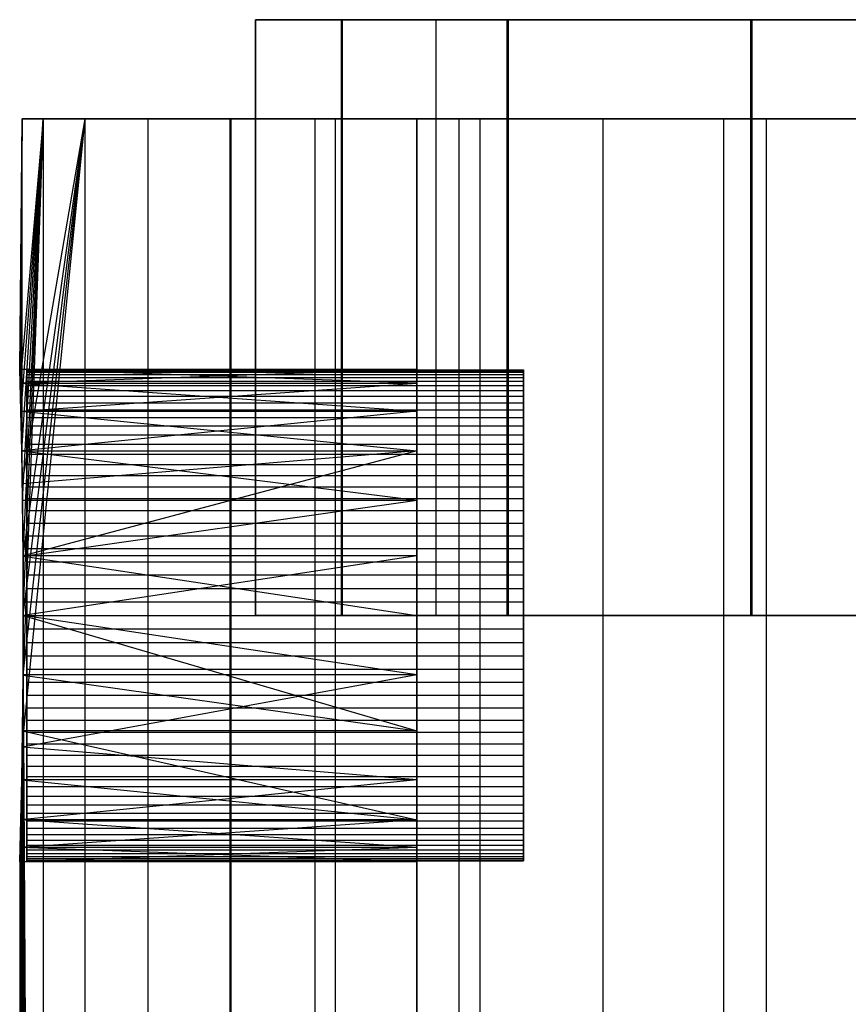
# Model space of a CAD drawing. Extents: x 0.05 to 9.49, y 0.03 to 2.7.
# Tile 7 of 26: x 1.43 to 1.75, y 2.31 to 2.7. Entities that reach past the tile are written whole.
import ezdxf

# ---------------------------------------------------------------- set-up
doc = ezdxf.new("R2010")
doc.units = 0
doc.header["$MEASUREMENT"] = 0
doc.layers.get('0').update_dxf_attribs({"color": 13, "linetype": 'CONTINUOUS'})

# ---------------------------------------------------------------- blocks, each defined once
blk = doc.blocks.new('LAMPA_KINKIET_CHINSKI_STL')
at = {"color": 0}
for p, q in [((1.51879, 2.46772, 4.58813), (1.51879, 2.70394, 4.58813)), ((1.51879, 2.70394, 4.58813), (1.55289, 2.70394, 4.26735)), ((1.59037, 2.70394, 4.58813), (1.51879, 2.70394, 4.58813)), ((1.51879, 2.46772, 4.58813), (1.51879, 2.70394, 4.58813)), ((1.51879, 2.70394, 4.58813), (1.55289, 2.70394, 4.26735)), ((1.59037, 2.70394, 4.58813), (1.51879, 2.70394, 4.58813)), ((1.5189, 2.70394, 4.95701), (1.59037, 2.70394, 4.95701)), ((1.5189, 2.46772, 4.95701), (1.5189, 2.70394, 4.95701)), ((1.55317, 2.70394, 5.27778), (1.5189, 2.70394, 4.95701)), ((1.5189, 2.46772, 4.95701), (1.5189, 2.70394, 4.95701)), ((1.5189, 2.70394, 4.95701), (1.59037, 2.70394, 4.95701)), ((1.55317, 2.70394, 5.27778), (1.5189, 2.70394, 4.95701)), ((1.55289, 2.46772, 4.26735), (1.55289, 2.70394, 4.26735)), ((1.55289, 2.70394, 4.26735), (1.61854, 2.70394, 3.9515)), ((1.55289, 2.46772, 4.26735), (1.55289, 2.70394, 4.26735)), ((1.55289, 2.70394, 4.26735), (1.61854, 2.70394, 3.9515)), ((1.55317, 2.46772, 5.27778), (1.55317, 2.70394, 5.27778)), ((1.619, 2.70394, 5.59359), (1.55317, 2.70394, 5.27778)), ((1.55317, 2.46772, 5.27778), (1.55317, 2.70394, 5.27778)), ((1.619, 2.70394, 5.59359), (1.55317, 2.70394, 5.27778)), ((1.59037, 2.46772, 4.58813), (1.59037, 2.70394, 4.58813)), ((1.59037, 2.70394, 4.95701), (1.59037, 2.70394, 4.58813)), ((1.59037, 2.46772, 4.58813), (1.59037, 2.70394, 4.58813)), ((1.59037, 2.46772, 4.95701), (1.59037, 2.70394, 4.95701)), ((1.59037, 2.46772, 4.95701), (1.59037, 2.70394, 4.95701)), ((1.59037, 2.70394, 4.95701), (1.59037, 2.70394, 4.58813)), ((1.61854, 2.46772, 3.9515), (1.61854, 2.70394, 3.9515)), ((1.61854, 2.70394, 3.9515), (1.7151, 2.70394, 3.6437)), ((1.61854, 2.46772, 3.9515), (1.61854, 2.70394, 3.9515)), ((1.61854, 2.70394, 3.9515), (1.7151, 2.70394, 3.6437)), ((1.619, 2.46772, 5.59359), (1.619, 2.70394, 5.59359)), ((1.71574, 2.70394, 5.90133), (1.619, 2.70394, 5.59359)), ((1.619, 2.46772, 5.59359), (1.619, 2.70394, 5.59359)), ((1.71574, 2.70394, 5.90133), (1.619, 2.70394, 5.59359)), ((1.7151, 2.46772, 3.6437), (1.7151, 2.70394, 3.6437)), ((1.7151, 2.70394, 3.6437), (1.84163, 2.70394, 3.34695)), ((1.7151, 2.46772, 3.6437), (1.7151, 2.70394, 3.6437)), ((1.7151, 2.70394, 3.6437), (1.84163, 2.70394, 3.34695)), ((1.71574, 2.46772, 5.90133), (1.71574, 2.70394, 5.90133)), ((1.84244, 2.70394, 6.19801), (1.71574, 2.70394, 5.90133)), ((1.71574, 2.46772, 5.90133), (1.71574, 2.70394, 5.90133)), ((1.84244, 2.70394, 6.19801), (1.71574, 2.70394, 5.90133)), ((1.42522, 2.56542, 4.75979), (1.42624, 2.66457, 4.85508)), ((1.42522, 2.56542, 4.78352), (1.42624, 2.66457, 4.85508)), ((1.42522, 2.56542, 4.75979), (1.42624, 2.66457, 4.85508)), ((1.42522, 2.56542, 4.78352), (1.42624, 2.66457, 4.85508)), ((1.42624, 2.66457, 4.85508), (1.42538, 2.55974, 4.73674)), ((1.42624, 2.66457, 4.85508), (1.42538, 2.55974, 4.73674)), ((1.43455, 2.66457, 4.52157), (1.42538, 2.55974, 4.73674)), ((1.43455, 2.66457, 4.52157), (1.42538, 2.55974, 4.73674)), ((1.42538, 2.55975, 4.80656), (1.42624, 2.66457, 4.85508)), ((1.42538, 2.55975, 4.80656), (1.42624, 2.66457, 4.85508)), ((1.43455, 2.66457, 4.52157), (1.42566, 2.54872, 4.71574)), ((1.43455, 2.66457, 4.52157), (1.42566, 2.54872, 4.71574)), ((1.42566, 2.54871, 4.82757), (1.42624, 2.66457, 4.85508)), ((1.42566, 2.54871, 4.82757), (1.42624, 2.66457, 4.85508)), ((1.42601, 2.53301, 4.69801), (1.43455, 2.66457, 4.52157)), ((1.42601, 2.53301, 4.69801), (1.43455, 2.66457, 4.52157)), ((1.42601, 2.53298, 4.84533), (1.42624, 2.66457, 4.85508)), ((1.42601, 2.53298, 4.84533), (1.42624, 2.66457, 4.85508)), ((1.42624, 2.66457, 4.85508), (1.43455, 2.66457, 4.52157)), ((1.42624, 2.51994, 4.85508), (1.42624, 2.66457, 4.85508)), ((1.42624, 2.51994, 4.85508), (1.42624, 2.66457, 4.85508)), ((1.42624, 2.51994, 4.85508), (1.45117, 2.66457, 5.18776)), ((1.45117, 2.66457, 5.18776), (1.42624, 2.66457, 4.85508)), ((1.42624, 2.51994, 4.85508), (1.45117, 2.66457, 5.18776)), ((1.42624, 2.4155, 4.85508), (1.45117, 2.66457, 5.18776)), ((1.42624, 2.4155, 4.85508), (1.45117, 2.66457, 5.18776)), ((1.42624, 2.66457, 4.85508), (1.43455, 2.66457, 4.52157)), ((1.45117, 2.66457, 5.18776), (1.42624, 2.66457, 4.85508)), ((1.42633, 2.51346, 4.6845), (1.43455, 2.66457, 4.52157)), ((1.42633, 2.51346, 4.6845), (1.43455, 2.66457, 4.52157)), ((1.43455, 2.66457, 4.52157), (1.42656, 2.44407, 4.67611)), ((1.42656, 2.49124, 4.67608), (1.43455, 2.66457, 4.52157)), ((1.42656, 2.49124, 4.67608), (1.43455, 2.66457, 4.52157)), ((1.42656, 2.49127, 4.86722), (1.45117, 2.66457, 5.18776)), ((1.42656, 2.49127, 4.86722), (1.45117, 2.66457, 5.18776)), ((1.42656, 2.44416, 4.86722), (1.45117, 2.66457, 5.18776)), ((1.42656, 2.44416, 4.86722), (1.45117, 2.66457, 5.18776)), ((1.43455, 2.66457, 4.52157), (1.42656, 2.44407, 4.67611)), ((1.42664, 2.46772, 4.67323), (1.43455, 2.66457, 4.52157)), ((1.42664, 2.46772, 4.67323), (1.43455, 2.66457, 4.52157)), ((1.42664, 2.46769, 4.87008), (1.45117, 2.66457, 5.18776)), ((1.42664, 2.46769, 4.87008), (1.45117, 2.66457, 5.18776)), ((1.43455, 2.66457, 4.52157), (1.43455, 1.08976, 4.52157)), ((1.43455, 2.66457, 4.52157), (1.47604, 2.66457, 4.19055)), ((1.43455, 2.66457, 4.52157), (1.43455, 1.08976, 4.52157)), ((1.43455, 2.66457, 4.52157), (1.47604, 2.66457, 4.19055)), ((1.45117, 1.08976, 5.18776), (1.45117, 2.66457, 5.18776)), ((1.5091, 2.66457, 5.51631), (1.45117, 2.66457, 5.18776)), ((1.45117, 1.08976, 5.18776), (1.45117, 2.66457, 5.18776)), ((1.5091, 2.66457, 5.51631), (1.45117, 2.66457, 5.18776)), ((1.47604, 2.66457, 4.19055), (1.47604, 1.08976, 4.19055)), ((1.47604, 2.66457, 4.19055), (1.55027, 2.66457, 3.8653)), ((1.47604, 2.66457, 4.19055), (1.47604, 1.08976, 4.19055)), ((1.47604, 2.66457, 4.19055), (1.55027, 2.66457, 3.8653)), ((1.50874, 2.66457, 4.59449), (1.50874, 1.1685, 4.59449)), ((1.54238, 2.66457, 4.2719), (1.50874, 2.66457, 4.59449)), ((1.54238, 2.66457, 5.27141), (1.50874, 2.66457, 4.94882)), ((1.50874, 2.66457, 4.94882), (1.58268, 2.66457, 4.94882)), ((1.58268, 2.66457, 4.59449), (1.50874, 2.66457, 4.59449)), ((1.54238, 2.66457, 4.2719), (1.50874, 2.66457, 4.59449)), ((1.50874, 1.1685, 4.94882), (1.50874, 2.66457, 4.94882)), ((1.54238, 2.66457, 5.27141), (1.50874, 2.66457, 4.94882)), ((1.50874, 2.66457, 4.94882), (1.58268, 2.66457, 4.94882)), ((1.50874, 1.1685, 4.94882), (1.50874, 2.66457, 4.94882)), ((1.50874, 2.66457, 4.59449), (1.50874, 1.1685, 4.59449)), ((1.58268, 2.66457, 4.59449), (1.50874, 2.66457, 4.59449)), ((1.5091, 1.08976, 5.51631), (1.5091, 2.66457, 5.51631)), ((1.59946, 2.66457, 5.83746), (1.5091, 2.66457, 5.51631)), ((1.5091, 1.08976, 5.51631), (1.5091, 2.66457, 5.51631)), ((1.59946, 2.66457, 5.83746), (1.5091, 2.66457, 5.51631)), ((1.54238, 1.1685, 4.2719), (1.54238, 2.66457, 4.2719)), ((1.54238, 1.1685, 4.2719), (1.54238, 2.66457, 4.2719)), ((1.60783, 2.66457, 3.95424), (1.54238, 2.66457, 4.2719)), ((1.60783, 2.66457, 5.58907), (1.54238, 2.66457, 5.27141)), ((1.60783, 2.66457, 3.95424), (1.54238, 2.66457, 4.2719)), ((1.54238, 1.1685, 5.27141), (1.54238, 2.66457, 5.27141)), ((1.60783, 2.66457, 5.58907), (1.54238, 2.66457, 5.27141)), ((1.54238, 1.1685, 5.27141), (1.54238, 2.66457, 5.27141)), ((1.55027, 2.66457, 3.8653), (1.55027, 1.08976, 3.8653)), ((1.55027, 2.66457, 3.8653), (1.65652, 2.66457, 3.54906)), ((1.55027, 2.66457, 3.8653), (1.55027, 1.08976, 3.8653)), ((1.55027, 2.66457, 3.8653), (1.65652, 2.66457, 3.54906)), ((1.58268, 2.66457, 4.94882), (1.58268, 2.66457, 4.59449)), ((1.58268, 1.1685, 4.59449), (1.58268, 2.66457, 4.59449)), ((1.58268, 2.66457, 4.94882), (1.58268, 2.66457, 4.59449)), ((1.58268, 2.66457, 4.94882), (1.58268, 1.1685, 4.94882)), ((1.58268, 2.66457, 4.94882), (1.58268, 1.1685, 4.94882)), ((1.58268, 1.1685, 4.59449), (1.58268, 2.66457, 4.59449)), ((1.59946, 1.08976, 5.83746), (1.59946, 2.66457, 5.83746)), ((1.72134, 2.66457, 6.14801), (1.59946, 2.66457, 5.83746)), ((1.59946, 1.08976, 5.83746), (1.59946, 2.66457, 5.83746)), ((1.72134, 2.66457, 6.14801), (1.59946, 2.66457, 5.83746)), ((1.60783, 1.1685, 3.95424), (1.60783, 2.66457, 3.95424)), ((1.60783, 1.1685, 3.95424), (1.60783, 2.66457, 3.95424)), ((1.70444, 2.66457, 3.64463), (1.60783, 2.66457, 3.95424)), ((1.70444, 2.66457, 5.89868), (1.60783, 2.66457, 5.58907)), ((1.70444, 2.66457, 3.64463), (1.60783, 2.66457, 3.95424)), ((1.60783, 1.1685, 5.58907), (1.60783, 2.66457, 5.58907)), ((1.70444, 2.66457, 5.89868), (1.60783, 2.66457, 5.58907)), ((1.60783, 1.1685, 5.58907), (1.60783, 2.66457, 5.58907)), ((1.65652, 2.66457, 3.54906), (1.65652, 1.08976, 3.54906)), ((1.65652, 2.66457, 3.54906), (1.79374, 2.66457, 3.24496)), ((1.65652, 2.66457, 3.54906), (1.65652, 1.08976, 3.54906)), ((1.65652, 2.66457, 3.54906), (1.79374, 2.66457, 3.24496)), ((1.70444, 1.1685, 3.64463), (1.70444, 2.66457, 3.64463)), ((1.70444, 1.1685, 3.64463), (1.70444, 2.66457, 3.64463)), ((1.83128, 2.66457, 3.34612), (1.70444, 2.66457, 3.64463)), ((1.83128, 2.66457, 6.19719), (1.70444, 2.66457, 5.89868)), ((1.83128, 2.66457, 3.34612), (1.70444, 2.66457, 3.64463)), ((1.70444, 1.1685, 5.89868), (1.70444, 2.66457, 5.89868)), ((1.83128, 2.66457, 6.19719), (1.70444, 2.66457, 5.89868)), ((1.70444, 1.1685, 5.89868), (1.70444, 2.66457, 5.89868)), ((1.72134, 1.08976, 6.14801), (1.72134, 2.66457, 6.14801)), ((1.87354, 2.66457, 6.44488), (1.72134, 2.66457, 6.14801)), ((1.72134, 1.08976, 6.14801), (1.72134, 2.66457, 6.14801)), ((1.87354, 2.66457, 6.44488), (1.72134, 2.66457, 6.14801)), ((1.42538, 2.55974, 4.73674), (1.42522, 2.56542, 4.75979)), ((1.42522, 2.56542, 4.75979), (1.42522, 2.56542, 4.78352)), ((1.42522, 2.56542, 4.78352), (1.42538, 2.55975, 4.80656)), ((1.58268, 2.55975, 4.80656), (1.42522, 2.56542, 4.78352)), ((1.42522, 2.56542, 4.78352), (1.58268, 2.56542, 4.75979)), ((1.42522, 2.56542, 4.78352), (1.58268, 2.56542, 4.75979)), ((1.42522, 2.56542, 4.75979), (1.42522, 2.56542, 4.78352)), ((1.42522, 2.56542, 4.75979), (1.58268, 2.56542, 4.75979)), ((1.42522, 2.56542, 4.75979), (1.58268, 2.56542, 4.75979)), ((1.42538, 2.55974, 4.73674), (1.42522, 2.56542, 4.75979)), ((1.42522, 2.56542, 4.78352), (1.42538, 2.55975, 4.80656)), ((1.58268, 2.55975, 4.80656), (1.42522, 2.56542, 4.78352)), ((1.58268, 2.56542, 4.75979), (1.42538, 2.55974, 4.73674)), ((1.58268, 2.56542, 4.75979), (1.42538, 2.55974, 4.73674)), ((1.58268, 2.55975, 4.80656), (1.58268, 2.56542, 4.75979)), ((1.58268, 2.56542, 4.75979), (1.58268, 2.54872, 4.71574)), ((1.58268, 2.56542, 4.75979), (1.58268, 2.54872, 4.71574)), ((1.58268, 2.55975, 4.80656), (1.58268, 2.56542, 4.75979)), ((1.4281, 2.56416, 4.75828), (1.4281, 2.56504, 4.76897)), ((1.4281, 2.56504, 4.76897), (1.62495, 2.56504, 4.76897)), ((1.4281, 2.56504, 4.76897), (1.4281, 2.56475, 4.77969)), ((1.4281, 2.56504, 4.76897), (1.62495, 2.56504, 4.76897)), ((1.4281, 2.56504, 4.76897), (1.4281, 2.56475, 4.77969)), ((1.4281, 2.56416, 4.75828), (1.4281, 2.56504, 4.76897)), ((1.4281, 2.56475, 4.77969), (1.62495, 2.56475, 4.77969)), ((1.4281, 2.56475, 4.77969), (1.4281, 2.56327, 4.79032)), ((1.4281, 2.56475, 4.77969), (1.62495, 2.56475, 4.77969)), ((1.4281, 2.56475, 4.77969), (1.4281, 2.56327, 4.79032)), ((1.4281, 2.5621, 4.74775), (1.4281, 2.56416, 4.75828)), ((1.4281, 2.56416, 4.75828), (1.62495, 2.56416, 4.75828)), ((1.4281, 2.56416, 4.75828), (1.62495, 2.56416, 4.75828)), ((1.4281, 2.5621, 4.74775), (1.4281, 2.56416, 4.75828)), ((1.4281, 2.56327, 4.79032), (1.62495, 2.56327, 4.79032)), ((1.4281, 2.56327, 4.79032), (1.4281, 2.56064, 4.80072)), ((1.4281, 2.56327, 4.79032), (1.62495, 2.56327, 4.79032)), ((1.4281, 2.56327, 4.79032), (1.4281, 2.56064, 4.80072)), ((1.4281, 2.5589, 4.73751), (1.4281, 2.5621, 4.74775)), ((1.4281, 2.5621, 4.74775), (1.62495, 2.5621, 4.74775)), ((1.4281, 2.5621, 4.74775), (1.62495, 2.5621, 4.74775)), ((1.4281, 2.5589, 4.73751), (1.4281, 2.5621, 4.74775)), ((1.62495, 2.56504, 4.76897), (1.62495, 2.56416, 4.75828)), ((1.62495, 2.56475, 4.77969), (1.62495, 2.56504, 4.76897)), ((1.62495, 2.56504, 4.76897), (1.62495, 2.56416, 4.75828)), ((1.62495, 2.56475, 4.77969), (1.62495, 2.56504, 4.76897)), ((1.62495, 2.56327, 4.79032), (1.62495, 2.56475, 4.77969)), ((1.62495, 2.56327, 4.79032), (1.62495, 2.56475, 4.77969)), ((1.62495, 2.56416, 4.75828), (1.62495, 2.5621, 4.74775)), ((1.62495, 2.56416, 4.75828), (1.62495, 2.5621, 4.74775)), ((1.62495, 2.56064, 4.80072), (1.62495, 2.56327, 4.79032)), ((1.62495, 2.56064, 4.80072), (1.62495, 2.56327, 4.79032)), ((1.62495, 2.5621, 4.74775), (1.62495, 2.5589, 4.73751)), ((1.62495, 2.5621, 4.74775), (1.62495, 2.5589, 4.73751)), ((1.42538, 2.55975, 4.80656), (1.42566, 2.54871, 4.82757)), ((1.42538, 2.55975, 4.80656), (1.42566, 2.54871, 4.82757)), ((1.42538, 2.55975, 4.80656), (1.58268, 2.55975, 4.80656)), ((1.42538, 2.55975, 4.80656), (1.58268, 2.55975, 4.80656)), ((1.42566, 2.54872, 4.71574), (1.42538, 2.55974, 4.73674)), ((1.42538, 2.55974, 4.73674), (1.58268, 2.54872, 4.71574)), ((1.42538, 2.55974, 4.73674), (1.58268, 2.54872, 4.71574)), ((1.42566, 2.54872, 4.71574), (1.42538, 2.55974, 4.73674)), ((1.42566, 2.54871, 4.82757), (1.58268, 2.55975, 4.80656)), ((1.42566, 2.54871, 4.82757), (1.58268, 2.55975, 4.80656)), ((1.4281, 2.56064, 4.80072), (1.62495, 2.56064, 4.80072)), ((1.4281, 2.56064, 4.80072), (1.4281, 2.55688, 4.81076)), ((1.4281, 2.56064, 4.80072), (1.62495, 2.56064, 4.80072)), ((1.4281, 2.56064, 4.80072), (1.4281, 2.55688, 4.81076)), ((1.4281, 2.55459, 4.72769), (1.4281, 2.5589, 4.73751)), ((1.4281, 2.5589, 4.73751), (1.62495, 2.5589, 4.73751)), ((1.4281, 2.5589, 4.73751), (1.62495, 2.5589, 4.73751)), ((1.4281, 2.55459, 4.72769), (1.4281, 2.5589, 4.73751)), ((1.58268, 2.53298, 4.84533), (1.58268, 2.55975, 4.80656)), ((1.58268, 2.53298, 4.84533), (1.58268, 2.55975, 4.80656)), ((1.62495, 2.55688, 4.81076), (1.62495, 2.56064, 4.80072)), ((1.62495, 2.55688, 4.81076), (1.62495, 2.56064, 4.80072)), ((1.62495, 2.5589, 4.73751), (1.62495, 2.55459, 4.72769)), ((1.62495, 2.5589, 4.73751), (1.62495, 2.55459, 4.72769)), ((1.4281, 2.55688, 4.81076), (1.62495, 2.55688, 4.81076)), ((1.4281, 2.55688, 4.81076), (1.4281, 2.55203, 4.82033)), ((1.4281, 2.55688, 4.81076), (1.62495, 2.55688, 4.81076)), ((1.4281, 2.55688, 4.81076), (1.4281, 2.55203, 4.82033)), ((1.4281, 2.54923, 4.7184), (1.4281, 2.55459, 4.72769)), ((1.4281, 2.55459, 4.72769), (1.62495, 2.55459, 4.72769)), ((1.4281, 2.55459, 4.72769), (1.62495, 2.55459, 4.72769)), ((1.4281, 2.54923, 4.7184), (1.4281, 2.55459, 4.72769)), ((1.62495, 2.55203, 4.82033), (1.62495, 2.55688, 4.81076)), ((1.62495, 2.55203, 4.82033), (1.62495, 2.55688, 4.81076)), ((1.62495, 2.55459, 4.72769), (1.62495, 2.54923, 4.7184)), ((1.62495, 2.55459, 4.72769), (1.62495, 2.54923, 4.7184)), ((1.4281, 2.55203, 4.82033), (1.62495, 2.55203, 4.82033)), ((1.4281, 2.55203, 4.82033), (1.4281, 2.54617, 4.82931)), ((1.4281, 2.55203, 4.82033), (1.62495, 2.55203, 4.82033)), ((1.4281, 2.55203, 4.82033), (1.4281, 2.54617, 4.82931)), ((1.62495, 2.54617, 4.82931), (1.62495, 2.55203, 4.82033)), ((1.62495, 2.54617, 4.82931), (1.62495, 2.55203, 4.82033)), ((1.42601, 2.53301, 4.69801), (1.42566, 2.54872, 4.71574)), ((1.42566, 2.54872, 4.71574), (1.58268, 2.54872, 4.71574)), ((1.42566, 2.54872, 4.71574), (1.58268, 2.54872, 4.71574)), ((1.42601, 2.53301, 4.69801), (1.42566, 2.54872, 4.71574)), ((1.42566, 2.54871, 4.82757), (1.42601, 2.53298, 4.84533)), ((1.42566, 2.54871, 4.82757), (1.42601, 2.53298, 4.84533)), ((1.42566, 2.54871, 4.82757), (1.58268, 2.53298, 4.84533)), ((1.42566, 2.54871, 4.82757), (1.58268, 2.53298, 4.84533)), ((1.58268, 2.54872, 4.71574), (1.42601, 2.53301, 4.69801)), ((1.58268, 2.54872, 4.71574), (1.42601, 2.53301, 4.69801)), ((1.4281, 2.54287, 4.70976), (1.4281, 2.54923, 4.7184)), ((1.4281, 2.54923, 4.7184), (1.62495, 2.54923, 4.7184)), ((1.4281, 2.54923, 4.7184), (1.62495, 2.54923, 4.7184)), ((1.4281, 2.54287, 4.70976), (1.4281, 2.54923, 4.7184)), ((1.4281, 2.54617, 4.82931), (1.62495, 2.54617, 4.82931)), ((1.4281, 2.54617, 4.82931), (1.4281, 2.53935, 4.8376)), ((1.4281, 2.54617, 4.82931), (1.62495, 2.54617, 4.82931)), ((1.4281, 2.54617, 4.82931), (1.4281, 2.53935, 4.8376)), ((1.58268, 2.54872, 4.71574), (1.58268, 2.51346, 4.6845)), ((1.58268, 2.54872, 4.71574), (1.58268, 2.51346, 4.6845)), ((1.62495, 2.54923, 4.7184), (1.62495, 2.54287, 4.70976)), ((1.62495, 2.54923, 4.7184), (1.62495, 2.54287, 4.70976)), ((1.62495, 2.53935, 4.8376), (1.62495, 2.54617, 4.82931)), ((1.62495, 2.53935, 4.8376), (1.62495, 2.54617, 4.82931)), ((1.4281, 2.53561, 4.70187), (1.4281, 2.54287, 4.70976)), ((1.4281, 2.54287, 4.70976), (1.62495, 2.54287, 4.70976)), ((1.4281, 2.54287, 4.70976), (1.62495, 2.54287, 4.70976)), ((1.4281, 2.53561, 4.70187), (1.4281, 2.54287, 4.70976)), ((1.62495, 2.54287, 4.70976), (1.62495, 2.53561, 4.70187)), ((1.62495, 2.54287, 4.70976), (1.62495, 2.53561, 4.70187)), ((1.4281, 2.53935, 4.8376), (1.62495, 2.53935, 4.8376)), ((1.4281, 2.53935, 4.8376), (1.4281, 2.53166, 4.84508)), ((1.4281, 2.53935, 4.8376), (1.62495, 2.53935, 4.8376)), ((1.4281, 2.53935, 4.8376), (1.4281, 2.53166, 4.84508)), ((1.62495, 2.53166, 4.84508), (1.62495, 2.53935, 4.8376)), ((1.62495, 2.53166, 4.84508), (1.62495, 2.53935, 4.8376)), ((1.4281, 2.52752, 4.69482), (1.4281, 2.53561, 4.70187)), ((1.4281, 2.53561, 4.70187), (1.62495, 2.53561, 4.70187)), ((1.4281, 2.53561, 4.70187), (1.62495, 2.53561, 4.70187)), ((1.4281, 2.52752, 4.69482), (1.4281, 2.53561, 4.70187)), ((1.62495, 2.53561, 4.70187), (1.62495, 2.52752, 4.69482)), ((1.62495, 2.53561, 4.70187), (1.62495, 2.52752, 4.69482)), ((1.42633, 2.51346, 4.6845), (1.42601, 2.53301, 4.69801)), ((1.42601, 2.53301, 4.69801), (1.58268, 2.51346, 4.6845)), ((1.42633, 2.51346, 4.6845), (1.42601, 2.53301, 4.69801)), ((1.42601, 2.53301, 4.69801), (1.58268, 2.51346, 4.6845)), ((1.42601, 2.53298, 4.84533), (1.42624, 2.51994, 4.85508)), ((1.42601, 2.53298, 4.84533), (1.42624, 2.51994, 4.85508)), ((1.42601, 2.53298, 4.84533), (1.58268, 2.53298, 4.84533)), ((1.42601, 2.53298, 4.84533), (1.58268, 2.53298, 4.84533)), ((1.58268, 2.53298, 4.84533), (1.42624, 2.51994, 4.85508)), ((1.58268, 2.53298, 4.84533), (1.42624, 2.51994, 4.85508)), ((1.58268, 2.53298, 4.84533), (1.42656, 2.49127, 4.86722)), ((1.58268, 2.53298, 4.84533), (1.42656, 2.49127, 4.86722)), ((1.4281, 2.53166, 4.84508), (1.62495, 2.53166, 4.84508)), ((1.4281, 2.53166, 4.84508), (1.4281, 2.52319, 4.85166)), ((1.4281, 2.53166, 4.84508), (1.62495, 2.53166, 4.84508)), ((1.4281, 2.53166, 4.84508), (1.4281, 2.52319, 4.85166)), ((1.58268, 2.49127, 4.86722), (1.58268, 2.53298, 4.84533)), ((1.58268, 2.49127, 4.86722), (1.58268, 2.53298, 4.84533)), ((1.62495, 2.52319, 4.85166), (1.62495, 2.53166, 4.84508)), ((1.62495, 2.52319, 4.85166), (1.62495, 2.53166, 4.84508)), ((1.4281, 2.5187, 4.68871), (1.4281, 2.52752, 4.69482)), ((1.4281, 2.52752, 4.69482), (1.62495, 2.52752, 4.69482)), ((1.4281, 2.52752, 4.69482), (1.62495, 2.52752, 4.69482)), ((1.4281, 2.5187, 4.68871), (1.4281, 2.52752, 4.69482)), ((1.62495, 2.52752, 4.69482), (1.62495, 2.5187, 4.68871)), ((1.62495, 2.52752, 4.69482), (1.62495, 2.5187, 4.68871)), ((1.4281, 2.52319, 4.85166), (1.62495, 2.52319, 4.85166)), ((1.4281, 2.52319, 4.85166), (1.4281, 2.51406, 4.85728)), ((1.4281, 2.52319, 4.85166), (1.62495, 2.52319, 4.85166)), ((1.4281, 2.52319, 4.85166), (1.4281, 2.51406, 4.85728)), ((1.62495, 2.51406, 4.85728), (1.62495, 2.52319, 4.85166)), ((1.62495, 2.51406, 4.85728), (1.62495, 2.52319, 4.85166)), ((1.42624, 2.51994, 4.85508), (1.42656, 2.49127, 4.86722)), ((1.42624, 2.51994, 4.85508), (1.42656, 2.49127, 4.86722)), ((1.4281, 2.50927, 4.6836), (1.4281, 2.5187, 4.68871)), ((1.4281, 2.5187, 4.68871), (1.62495, 2.5187, 4.68871)), ((1.4281, 2.5187, 4.68871), (1.62495, 2.5187, 4.68871)), ((1.4281, 2.50927, 4.6836), (1.4281, 2.5187, 4.68871)), ((1.62495, 2.5187, 4.68871), (1.62495, 2.50927, 4.6836)), ((1.62495, 2.5187, 4.68871), (1.62495, 2.50927, 4.6836)), ((1.42656, 2.49124, 4.67608), (1.42633, 2.51346, 4.6845)), ((1.42633, 2.51346, 4.6845), (1.58268, 2.51346, 4.6845)), ((1.42633, 2.51346, 4.6845), (1.58268, 2.51346, 4.6845)), ((1.42656, 2.49124, 4.67608), (1.42633, 2.51346, 4.6845)), ((1.42656, 2.49124, 4.67608), (1.58268, 2.51346, 4.6845)), ((1.42656, 2.49124, 4.67608), (1.58268, 2.51346, 4.6845)), ((1.4281, 2.51406, 4.85728), (1.62495, 2.51406, 4.85728)), ((1.4281, 2.51406, 4.85728), (1.4281, 2.50435, 4.86186)), ((1.4281, 2.51406, 4.85728), (1.62495, 2.51406, 4.85728)), ((1.4281, 2.51406, 4.85728), (1.4281, 2.50435, 4.86186)), ((1.58268, 2.51346, 4.6845), (1.58268, 2.46772, 4.67323)), ((1.58268, 2.51346, 4.6845), (1.58268, 2.46772, 4.67323)), ((1.62495, 2.50435, 4.86186), (1.62495, 2.51406, 4.85728)), ((1.62495, 2.50435, 4.86186), (1.62495, 2.51406, 4.85728)), ((1.4281, 2.49933, 4.67957), (1.4281, 2.50927, 4.6836)), ((1.4281, 2.50927, 4.6836), (1.62495, 2.50927, 4.6836)), ((1.4281, 2.50927, 4.6836), (1.62495, 2.50927, 4.6836)), ((1.4281, 2.49933, 4.67957), (1.4281, 2.50927, 4.6836)), ((1.62495, 2.50927, 4.6836), (1.62495, 2.49933, 4.67957)), ((1.62495, 2.50927, 4.6836), (1.62495, 2.49933, 4.67957)), ((1.4281, 2.50435, 4.86186), (1.62495, 2.50435, 4.86186)), ((1.4281, 2.50435, 4.86186), (1.4281, 2.49421, 4.86534)), ((1.4281, 2.50435, 4.86186), (1.62495, 2.50435, 4.86186)), ((1.4281, 2.50435, 4.86186), (1.4281, 2.49421, 4.86534)), ((1.62495, 2.49421, 4.86534), (1.62495, 2.50435, 4.86186)), ((1.62495, 2.49421, 4.86534), (1.62495, 2.50435, 4.86186)), ((1.4281, 2.48901, 4.67665), (1.4281, 2.49933, 4.67957)), ((1.4281, 2.49933, 4.67957), (1.62495, 2.49933, 4.67957)), ((1.4281, 2.49933, 4.67957), (1.62495, 2.49933, 4.67957)), ((1.4281, 2.48901, 4.67665), (1.4281, 2.49933, 4.67957)), ((1.62495, 2.49933, 4.67957), (1.62495, 2.48901, 4.67665)), ((1.62495, 2.49933, 4.67957), (1.62495, 2.48901, 4.67665)), ((1.42656, 2.49127, 4.86722), (1.42664, 2.46769, 4.87008)), ((1.58268, 2.49127, 4.86722), (1.42656, 2.49127, 4.86722)), ((1.58268, 2.49127, 4.86722), (1.42656, 2.49127, 4.86722)), ((1.42656, 2.49127, 4.86722), (1.42664, 2.46769, 4.87008)), ((1.42664, 2.46772, 4.67323), (1.42656, 2.49124, 4.67608)), ((1.42656, 2.49124, 4.67608), (1.58268, 2.46772, 4.67323)), ((1.42656, 2.49124, 4.67608), (1.58268, 2.46772, 4.67323)), ((1.42664, 2.46772, 4.67323), (1.42656, 2.49124, 4.67608)), ((1.58268, 2.49127, 4.86722), (1.42664, 2.46769, 4.87008)), ((1.58268, 2.49127, 4.86722), (1.42664, 2.46769, 4.87008)), ((1.4281, 2.49421, 4.86534), (1.62495, 2.49421, 4.86534)), ((1.4281, 2.49421, 4.86534), (1.4281, 2.48374, 4.86769)), ((1.4281, 2.49421, 4.86534), (1.62495, 2.49421, 4.86534)), ((1.4281, 2.49421, 4.86534), (1.4281, 2.48374, 4.86769)), ((1.58268, 2.44416, 4.86722), (1.58268, 2.49127, 4.86722)), ((1.58268, 2.44416, 4.86722), (1.58268, 2.49127, 4.86722)), ((1.62495, 2.48374, 4.86769), (1.62495, 2.49421, 4.86534)), ((1.62495, 2.48374, 4.86769), (1.62495, 2.49421, 4.86534)), ((1.4281, 2.47843, 4.67488), (1.4281, 2.48901, 4.67665)), ((1.4281, 2.48901, 4.67665), (1.62495, 2.48901, 4.67665)), ((1.4281, 2.48901, 4.67665), (1.62495, 2.48901, 4.67665)), ((1.4281, 2.47843, 4.67488), (1.4281, 2.48901, 4.67665)), ((1.62495, 2.48901, 4.67665), (1.62495, 2.47843, 4.67488)), ((1.62495, 2.48901, 4.67665), (1.62495, 2.47843, 4.67488)), ((1.4281, 2.48374, 4.86769), (1.62495, 2.48374, 4.86769)), ((1.4281, 2.48374, 4.86769), (1.4281, 2.47308, 4.86887)), ((1.4281, 2.48374, 4.86769), (1.62495, 2.48374, 4.86769)), ((1.4281, 2.48374, 4.86769), (1.4281, 2.47308, 4.86887)), ((1.62495, 2.47308, 4.86887), (1.62495, 2.48374, 4.86769)), ((1.62495, 2.47308, 4.86887), (1.62495, 2.48374, 4.86769)), ((1.4281, 2.46772, 4.67429), (1.4281, 2.47843, 4.67488)), ((1.4281, 2.47843, 4.67488), (1.62495, 2.47843, 4.67488)), ((1.4281, 2.47843, 4.67488), (1.62495, 2.47843, 4.67488)), ((1.4281, 2.46772, 4.67429), (1.4281, 2.47843, 4.67488)), ((1.62495, 2.47843, 4.67488), (1.62495, 2.46772, 4.67429)), ((1.62495, 2.47843, 4.67488), (1.62495, 2.46772, 4.67429)), ((1.4281, 2.47308, 4.86887), (1.62495, 2.47308, 4.86887)), ((1.4281, 2.47308, 4.86887), (1.4281, 2.46772, 4.86902)), ((1.4281, 2.47308, 4.86887), (1.62495, 2.47308, 4.86887)), ((1.4281, 2.47308, 4.86887), (1.4281, 2.46772, 4.86902)), ((1.62495, 2.46772, 4.86902), (1.62495, 2.47308, 4.86887)), ((1.62495, 2.46772, 4.86902), (1.62495, 2.47308, 4.86887)), ((1.42656, 2.44407, 4.67611), (1.42664, 2.46772, 4.67323)), ((1.42656, 2.44407, 4.67611), (1.42664, 2.46772, 4.67323)), ((1.42664, 2.46769, 4.87008), (1.42656, 2.44416, 4.86722)), ((1.42664, 2.46769, 4.87008), (1.42656, 2.44416, 4.86722)), ((1.42664, 2.46772, 4.67323), (1.58268, 2.46772, 4.67323)), ((1.42664, 2.46772, 4.67323), (1.58268, 2.46772, 4.67323)), ((1.42664, 2.46772, 4.67323), (1.58268, 2.42198, 4.6845)), ((1.42664, 2.46772, 4.67323), (1.58268, 2.42198, 4.6845)), ((1.58268, 2.44416, 4.86722), (1.42664, 2.46769, 4.87008)), ((1.58268, 2.44416, 4.86722), (1.42664, 2.46769, 4.87008)), ((1.4281, 2.46772, 4.86902), (1.62495, 2.46772, 4.86902)), ((1.4281, 2.46772, 4.86902), (1.62495, 2.46772, 4.86902)), ((1.4281, 2.46772, 4.86902), (1.4281, 2.46235, 4.86887)), ((1.4281, 2.45701, 4.67488), (1.4281, 2.46772, 4.67429)), ((1.4281, 2.46772, 4.67429), (1.62495, 2.46772, 4.67429)), ((1.4281, 2.46772, 4.67429), (1.62495, 2.46772, 4.67429)), ((1.4281, 2.45701, 4.67488), (1.4281, 2.46772, 4.67429)), ((1.4281, 2.46772, 4.86902), (1.4281, 2.46235, 4.86887)), ((1.55289, 2.46772, 4.26735), (1.51879, 2.46772, 4.58813)), ((1.51879, 2.46772, 4.58813), (1.59037, 2.46772, 4.58813)), ((1.51879, 2.46772, 4.58813), (1.59037, 2.46772, 4.58813)), ((1.55289, 2.46772, 4.26735), (1.51879, 2.46772, 4.58813)), ((1.59037, 2.46772, 4.95701), (1.5189, 2.46772, 4.95701)), ((1.5189, 2.46772, 4.95701), (1.55317, 2.46772, 5.27778)), ((1.5189, 2.46772, 4.95701), (1.55317, 2.46772, 5.27778)), ((1.59037, 2.46772, 4.95701), (1.5189, 2.46772, 4.95701)), ((1.61854, 2.46772, 3.9515), (1.55289, 2.46772, 4.26735)), ((1.61854, 2.46772, 3.9515), (1.55289, 2.46772, 4.26735)), ((1.55317, 2.46772, 5.27778), (1.619, 2.46772, 5.59359)), ((1.55317, 2.46772, 5.27778), (1.619, 2.46772, 5.59359)), ((1.58268, 2.46772, 4.67323), (1.58268, 2.42198, 4.6845)), ((1.58268, 2.46772, 4.67323), (1.58268, 2.42198, 4.6845)), ((1.59037, 2.46772, 4.58813), (1.59037, 2.46772, 4.95701)), ((1.59037, 2.46772, 4.58813), (1.59037, 2.46772, 4.95701)), ((1.7151, 2.46772, 3.6437), (1.61854, 2.46772, 3.9515)), ((1.7151, 2.46772, 3.6437), (1.61854, 2.46772, 3.9515)), ((1.619, 2.46772, 5.59359), (1.71574, 2.46772, 5.90133)), ((1.619, 2.46772, 5.59359), (1.71574, 2.46772, 5.90133)), ((1.62495, 2.46235, 4.86887), (1.62495, 2.46772, 4.86902)), ((1.62495, 2.46772, 4.67429), (1.62495, 2.45701, 4.67488)), ((1.62495, 2.46772, 4.67429), (1.62495, 2.45701, 4.67488)), ((1.62495, 2.46235, 4.86887), (1.62495, 2.46772, 4.86902)), ((1.84163, 2.46772, 3.34695), (1.7151, 2.46772, 3.6437)), ((1.84163, 2.46772, 3.34695), (1.7151, 2.46772, 3.6437)), ((1.71574, 2.46772, 5.90133), (1.84244, 2.46772, 6.19801)), ((1.71574, 2.46772, 5.90133), (1.84244, 2.46772, 6.19801)), ((1.4281, 2.46235, 4.86887), (1.62495, 2.46235, 4.86887)), ((1.4281, 2.46235, 4.86887), (1.4281, 2.45169, 4.86769)), ((1.4281, 2.46235, 4.86887), (1.62495, 2.46235, 4.86887)), ((1.4281, 2.46235, 4.86887), (1.4281, 2.45169, 4.86769)), ((1.62495, 2.45169, 4.86769), (1.62495, 2.46235, 4.86887)), ((1.62495, 2.45169, 4.86769), (1.62495, 2.46235, 4.86887)), ((1.4281, 2.44642, 4.67665), (1.4281, 2.45701, 4.67488)), ((1.4281, 2.45701, 4.67488), (1.62495, 2.45701, 4.67488)), ((1.4281, 2.45701, 4.67488), (1.62495, 2.45701, 4.67488)), ((1.4281, 2.44642, 4.67665), (1.4281, 2.45701, 4.67488)), ((1.62495, 2.45701, 4.67488), (1.62495, 2.44642, 4.67665)), ((1.62495, 2.45701, 4.67488), (1.62495, 2.44642, 4.67665)), ((1.4281, 2.45169, 4.86769), (1.62495, 2.45169, 4.86769)), ((1.4281, 2.45169, 4.86769), (1.4281, 2.44122, 4.86534)), ((1.4281, 2.45169, 4.86769), (1.62495, 2.45169, 4.86769)), ((1.4281, 2.45169, 4.86769), (1.4281, 2.44122, 4.86534)), ((1.62495, 2.44122, 4.86534), (1.62495, 2.45169, 4.86769)), ((1.62495, 2.44122, 4.86534), (1.62495, 2.45169, 4.86769)), ((1.42656, 2.44416, 4.86722), (1.42624, 2.4155, 4.85508)), ((1.58268, 2.44416, 4.86722), (1.42624, 2.4155, 4.85508)), ((1.42656, 2.44416, 4.86722), (1.42624, 2.4155, 4.85508)), ((1.58268, 2.44416, 4.86722), (1.42624, 2.4155, 4.85508)), ((1.58268, 2.44416, 4.86722), (1.42656, 2.44416, 4.86722)), ((1.58268, 2.44416, 4.86722), (1.42656, 2.44416, 4.86722)), ((1.4281, 2.4361, 4.67957), (1.4281, 2.44642, 4.67665)), ((1.4281, 2.44642, 4.67665), (1.62495, 2.44642, 4.67665)), ((1.4281, 2.44642, 4.67665), (1.62495, 2.44642, 4.67665)), ((1.4281, 2.4361, 4.67957), (1.4281, 2.44642, 4.67665)), ((1.58268, 2.40245, 4.84533), (1.58268, 2.44416, 4.86722)), ((1.58268, 2.40245, 4.84533), (1.58268, 2.44416, 4.86722)), ((1.62495, 2.44642, 4.67665), (1.62495, 2.4361, 4.67957)), ((1.62495, 2.44642, 4.67665), (1.62495, 2.4361, 4.67957)), ((1.42633, 2.42198, 4.6845), (1.42656, 2.44407, 4.67611)), ((1.42633, 2.42198, 4.6845), (1.42656, 2.44407, 4.67611)), ((1.42656, 2.44407, 4.67611), (1.43455, 1.08976, 4.52157)), ((1.42656, 2.44407, 4.67611), (1.43455, 1.08976, 4.52157)), ((1.42656, 2.44407, 4.67611), (1.58268, 2.42198, 4.6845)), ((1.42656, 2.44407, 4.67611), (1.58268, 2.42198, 4.6845)), ((1.4281, 2.44122, 4.86534), (1.62495, 2.44122, 4.86534)), ((1.4281, 2.44122, 4.86534), (1.4281, 2.43108, 4.86186)), ((1.4281, 2.44122, 4.86534), (1.62495, 2.44122, 4.86534)), ((1.4281, 2.44122, 4.86534), (1.4281, 2.43108, 4.86186)), ((1.62495, 2.43108, 4.86186), (1.62495, 2.44122, 4.86534)), ((1.62495, 2.43108, 4.86186), (1.62495, 2.44122, 4.86534)), ((1.4281, 2.42616, 4.6836), (1.4281, 2.4361, 4.67957)), ((1.4281, 2.4361, 4.67957), (1.62495, 2.4361, 4.67957)), ((1.4281, 2.4361, 4.67957), (1.62495, 2.4361, 4.67957)), ((1.4281, 2.42616, 4.6836), (1.4281, 2.4361, 4.67957)), ((1.62495, 2.4361, 4.67957), (1.62495, 2.42616, 4.6836)), ((1.62495, 2.4361, 4.67957), (1.62495, 2.42616, 4.6836)), ((1.4281, 2.43108, 4.86186), (1.62495, 2.43108, 4.86186)), ((1.4281, 2.43108, 4.86186), (1.4281, 2.42138, 4.85728)), ((1.4281, 2.43108, 4.86186), (1.62495, 2.43108, 4.86186)), ((1.4281, 2.43108, 4.86186), (1.4281, 2.42138, 4.85728)), ((1.62495, 2.42138, 4.85728), (1.62495, 2.43108, 4.86186)), ((1.62495, 2.42138, 4.85728), (1.62495, 2.43108, 4.86186)), ((1.4281, 2.41673, 4.68871), (1.4281, 2.42616, 4.6836)), ((1.4281, 2.42616, 4.6836), (1.62495, 2.42616, 4.6836)), ((1.4281, 2.42616, 4.6836), (1.62495, 2.42616, 4.6836)), ((1.4281, 2.41673, 4.68871), (1.4281, 2.42616, 4.6836)), ((1.62495, 2.42616, 4.6836), (1.62495, 2.41673, 4.68871)), ((1.62495, 2.42616, 4.6836), (1.62495, 2.41673, 4.68871)), ((1.42601, 2.40245, 4.69798), (1.42633, 2.42198, 4.6845)), ((1.42601, 2.40245, 4.69798), (1.42633, 2.42198, 4.6845)), ((1.42633, 2.42198, 4.6845), (1.43455, 1.08976, 4.52157)), ((1.42633, 2.42198, 4.6845), (1.43455, 1.08976, 4.52157)), ((1.58268, 2.42198, 4.6845), (1.42633, 2.42198, 4.6845)), ((1.42633, 2.42198, 4.6845), (1.58268, 2.38671, 4.71574)), ((1.42633, 2.42198, 4.6845), (1.58268, 2.38671, 4.71574)), ((1.58268, 2.42198, 4.6845), (1.42633, 2.42198, 4.6845)), ((1.4281, 2.42138, 4.85728), (1.62495, 2.42138, 4.85728)), ((1.4281, 2.42138, 4.85728), (1.4281, 2.41224, 4.85166)), ((1.4281, 2.42138, 4.85728), (1.62495, 2.42138, 4.85728)), ((1.4281, 2.42138, 4.85728), (1.4281, 2.41224, 4.85166)), ((1.58268, 2.42198, 4.6845), (1.58268, 2.38671, 4.71574)), ((1.58268, 2.42198, 4.6845), (1.58268, 2.38671, 4.71574)), ((1.62495, 2.41224, 4.85166), (1.62495, 2.42138, 4.85728)), ((1.62495, 2.41224, 4.85166), (1.62495, 2.42138, 4.85728)), ((1.42624, 2.4155, 4.85508), (1.42601, 2.40245, 4.84533)), ((1.42624, 2.4155, 4.85508), (1.42601, 2.40245, 4.84533)), ((1.42624, 1.08976, 4.85508), (1.42624, 2.4155, 4.85508)), ((1.42624, 1.08976, 4.85508), (1.42624, 2.4155, 4.85508)), ((1.58268, 2.40245, 4.84533), (1.42624, 2.4155, 4.85508)), ((1.58268, 2.40245, 4.84533), (1.42624, 2.4155, 4.85508)), ((1.4281, 2.40792, 4.69482), (1.4281, 2.41673, 4.68871)), ((1.4281, 2.41673, 4.68871), (1.62495, 2.41673, 4.68871)), ((1.4281, 2.41673, 4.68871), (1.62495, 2.41673, 4.68871)), ((1.4281, 2.40792, 4.69482), (1.4281, 2.41673, 4.68871)), ((1.62495, 2.41673, 4.68871), (1.62495, 2.40792, 4.69482)), ((1.62495, 2.41673, 4.68871), (1.62495, 2.40792, 4.69482)), ((1.4281, 2.41224, 4.85166), (1.62495, 2.41224, 4.85166)), ((1.4281, 2.41224, 4.85166), (1.4281, 2.40377, 4.84508)), ((1.4281, 2.41224, 4.85166), (1.62495, 2.41224, 4.85166)), ((1.4281, 2.41224, 4.85166), (1.4281, 2.40377, 4.84508)), ((1.62495, 2.40377, 4.84508), (1.62495, 2.41224, 4.85166)), ((1.62495, 2.40377, 4.84508), (1.62495, 2.41224, 4.85166)), ((1.4281, 2.39983, 4.70187), (1.4281, 2.40792, 4.69482)), ((1.4281, 2.40792, 4.69482), (1.62495, 2.40792, 4.69482)), ((1.4281, 2.40792, 4.69482), (1.62495, 2.40792, 4.69482)), ((1.4281, 2.39983, 4.70187), (1.4281, 2.40792, 4.69482)), ((1.62495, 2.40792, 4.69482), (1.62495, 2.39983, 4.70187)), ((1.62495, 2.40792, 4.69482), (1.62495, 2.39983, 4.70187)), ((1.42601, 2.40245, 4.84533), (1.42566, 2.38669, 4.82753)), ((1.42566, 2.38671, 4.71574), (1.42601, 2.40245, 4.69798)), ((1.58268, 2.40245, 4.84533), (1.42566, 2.38669, 4.82753)), ((1.42601, 2.40245, 4.84533), (1.42566, 2.38669, 4.82753)), ((1.58268, 2.40245, 4.84533), (1.42566, 2.38669, 4.82753)), ((1.42566, 2.38671, 4.71574), (1.42601, 2.40245, 4.69798)), ((1.42624, 1.08976, 4.85508), (1.42601, 2.40245, 4.84533)), ((1.42601, 2.40245, 4.69798), (1.43455, 1.08976, 4.52157)), ((1.42601, 2.40245, 4.69798), (1.43455, 1.08976, 4.52157)), ((1.42624, 1.08976, 4.85508), (1.42601, 2.40245, 4.84533)), ((1.58268, 2.40245, 4.84533), (1.42601, 2.40245, 4.84533)), ((1.58268, 2.40245, 4.84533), (1.42601, 2.40245, 4.84533)), ((1.42601, 2.40245, 4.69798), (1.58268, 2.38671, 4.71574)), ((1.42601, 2.40245, 4.69798), (1.58268, 2.38671, 4.71574)), ((1.4281, 2.40377, 4.84508), (1.62495, 2.40377, 4.84508)), ((1.4281, 2.40377, 4.84508), (1.4281, 2.39608, 4.8376)), ((1.4281, 2.40377, 4.84508), (1.62495, 2.40377, 4.84508)), ((1.4281, 2.40377, 4.84508), (1.4281, 2.39608, 4.8376)), ((1.58268, 2.37569, 4.80656), (1.58268, 2.40245, 4.84533)), ((1.58268, 2.37569, 4.80656), (1.58268, 2.40245, 4.84533)), ((1.62495, 2.39608, 4.8376), (1.62495, 2.40377, 4.84508)), ((1.62495, 2.39608, 4.8376), (1.62495, 2.40377, 4.84508)), ((1.4281, 2.39256, 4.70976), (1.4281, 2.39983, 4.70187)), ((1.4281, 2.39983, 4.70187), (1.62495, 2.39983, 4.70187)), ((1.4281, 2.39983, 4.70187), (1.62495, 2.39983, 4.70187)), ((1.4281, 2.39256, 4.70976), (1.4281, 2.39983, 4.70187)), ((1.62495, 2.39983, 4.70187), (1.62495, 2.39256, 4.70976)), ((1.62495, 2.39983, 4.70187), (1.62495, 2.39256, 4.70976)), ((1.4281, 2.39608, 4.8376), (1.62495, 2.39608, 4.8376)), ((1.4281, 2.39608, 4.8376), (1.4281, 2.38926, 4.82931)), ((1.4281, 2.39608, 4.8376), (1.62495, 2.39608, 4.8376)), ((1.4281, 2.39608, 4.8376), (1.4281, 2.38926, 4.82931)), ((1.62495, 2.38926, 4.82931), (1.62495, 2.39608, 4.8376)), ((1.62495, 2.38926, 4.82931), (1.62495, 2.39608, 4.8376)), ((1.4281, 2.38621, 4.7184), (1.4281, 2.39256, 4.70976)), ((1.4281, 2.39256, 4.70976), (1.62495, 2.39256, 4.70976)), ((1.4281, 2.39256, 4.70976), (1.62495, 2.39256, 4.70976)), ((1.4281, 2.38621, 4.7184), (1.4281, 2.39256, 4.70976)), ((1.62495, 2.39256, 4.70976), (1.62495, 2.38621, 4.7184)), ((1.62495, 2.39256, 4.70976), (1.62495, 2.38621, 4.7184)), ((1.42538, 2.37569, 4.73674), (1.42566, 2.38671, 4.71574)), ((1.58268, 2.38671, 4.71574), (1.42538, 2.37569, 4.73674)), ((1.58268, 2.38671, 4.71574), (1.42538, 2.37569, 4.73674)), ((1.42538, 2.37569, 4.73674), (1.42566, 2.38671, 4.71574)), ((1.42566, 2.38669, 4.82753), (1.42538, 2.37569, 4.80656)), ((1.42566, 2.38669, 4.82753), (1.42538, 2.37569, 4.80656)), ((1.42566, 2.38671, 4.71574), (1.43455, 1.08976, 4.52157)), ((1.42566, 2.38671, 4.71574), (1.43455, 1.08976, 4.52157)), ((1.58268, 2.38671, 4.71574), (1.42566, 2.38671, 4.71574)), ((1.58268, 2.38671, 4.71574), (1.42566, 2.38671, 4.71574)), ((1.42566, 2.38669, 4.82753), (1.42624, 1.08976, 4.85508)), ((1.42566, 2.38669, 4.82753), (1.42624, 1.08976, 4.85508)), ((1.58268, 2.37569, 4.80656), (1.42566, 2.38669, 4.82753)), ((1.58268, 2.37569, 4.80656), (1.42566, 2.38669, 4.82753)), ((1.4281, 2.38926, 4.82931), (1.62495, 2.38926, 4.82931)), ((1.4281, 2.38926, 4.82931), (1.4281, 2.3834, 4.82033)), ((1.4281, 2.38926, 4.82931), (1.62495, 2.38926, 4.82931)), ((1.4281, 2.38926, 4.82931), (1.4281, 2.3834, 4.82033)), ((1.4281, 2.38084, 4.72769), (1.4281, 2.38621, 4.7184)), ((1.4281, 2.38621, 4.7184), (1.62495, 2.38621, 4.7184)), ((1.4281, 2.38621, 4.7184), (1.62495, 2.38621, 4.7184)), ((1.4281, 2.38084, 4.72769), (1.4281, 2.38621, 4.7184)), ((1.58268, 2.38671, 4.71574), (1.58268, 2.37001, 4.75979)), ((1.58268, 2.38671, 4.71574), (1.58268, 2.37001, 4.75979)), ((1.62495, 2.3834, 4.82033), (1.62495, 2.38926, 4.82931)), ((1.62495, 2.3834, 4.82033), (1.62495, 2.38926, 4.82931)), ((1.62495, 2.38621, 4.7184), (1.62495, 2.38084, 4.72769)), ((1.62495, 2.38621, 4.7184), (1.62495, 2.38084, 4.72769)), ((1.4281, 2.3834, 4.82033), (1.62495, 2.3834, 4.82033)), ((1.4281, 2.3834, 4.82033), (1.4281, 2.37855, 4.81076)), ((1.4281, 2.3834, 4.82033), (1.62495, 2.3834, 4.82033)), ((1.4281, 2.3834, 4.82033), (1.4281, 2.37855, 4.81076)), ((1.62495, 2.37855, 4.81076), (1.62495, 2.3834, 4.82033)), ((1.62495, 2.37855, 4.81076), (1.62495, 2.3834, 4.82033)), ((1.4281, 2.37654, 4.73751), (1.4281, 2.38084, 4.72769)), ((1.4281, 2.38084, 4.72769), (1.62495, 2.38084, 4.72769)), ((1.4281, 2.38084, 4.72769), (1.62495, 2.38084, 4.72769)), ((1.4281, 2.37654, 4.73751), (1.4281, 2.38084, 4.72769)), ((1.4281, 2.37855, 4.81076), (1.62495, 2.37855, 4.81076)), ((1.4281, 2.37855, 4.81076), (1.4281, 2.37479, 4.80072)), ((1.4281, 2.37855, 4.81076), (1.62495, 2.37855, 4.81076)), ((1.4281, 2.37855, 4.81076), (1.4281, 2.37479, 4.80072)), ((1.62495, 2.38084, 4.72769), (1.62495, 2.37654, 4.73751)), ((1.62495, 2.38084, 4.72769), (1.62495, 2.37654, 4.73751)), ((1.62495, 2.37479, 4.80072), (1.62495, 2.37855, 4.81076)), ((1.62495, 2.37479, 4.80072), (1.62495, 2.37855, 4.81076)), ((1.42538, 2.37569, 4.80656), (1.42522, 2.37001, 4.78353)), ((1.42522, 2.37001, 4.75979), (1.42538, 2.37569, 4.73674)), ((1.58268, 2.37569, 4.80656), (1.42522, 2.37001, 4.78353)), ((1.42538, 2.37569, 4.80656), (1.42522, 2.37001, 4.78353)), ((1.58268, 2.37569, 4.80656), (1.42522, 2.37001, 4.78353)), ((1.42522, 2.37001, 4.75979), (1.42538, 2.37569, 4.73674)), ((1.42538, 2.37569, 4.80656), (1.42624, 1.08976, 4.85508)), ((1.42538, 2.37569, 4.80656), (1.42624, 1.08976, 4.85508)), ((1.42538, 2.37569, 4.73674), (1.43455, 1.08976, 4.52157)), ((1.42538, 2.37569, 4.73674), (1.43455, 1.08976, 4.52157)), ((1.58268, 2.37569, 4.80656), (1.42538, 2.37569, 4.80656)), ((1.58268, 2.37569, 4.80656), (1.42538, 2.37569, 4.80656)), ((1.58268, 2.37001, 4.75979), (1.42538, 2.37569, 4.73674)), ((1.58268, 2.37001, 4.75979), (1.42538, 2.37569, 4.73674)), ((1.4281, 2.37333, 4.74775), (1.4281, 2.37654, 4.73751)), ((1.4281, 2.37654, 4.73751), (1.62495, 2.37654, 4.73751)), ((1.4281, 2.37654, 4.73751), (1.62495, 2.37654, 4.73751)), ((1.4281, 2.37333, 4.74775), (1.4281, 2.37654, 4.73751)), ((1.4281, 2.37479, 4.80072), (1.62495, 2.37479, 4.80072)), ((1.4281, 2.37479, 4.80072), (1.4281, 2.37216, 4.79032)), ((1.4281, 2.37479, 4.80072), (1.62495, 2.37479, 4.80072)), ((1.4281, 2.37479, 4.80072), (1.4281, 2.37216, 4.79032)), ((1.58268, 2.37001, 4.75979), (1.58268, 2.37569, 4.80656)), ((1.58268, 2.37001, 4.75979), (1.58268, 2.37569, 4.80656)), ((1.62495, 2.37654, 4.73751), (1.62495, 2.37333, 4.74775)), ((1.62495, 2.37654, 4.73751), (1.62495, 2.37333, 4.74775)), ((1.62495, 2.37216, 4.79032), (1.62495, 2.37479, 4.80072)), ((1.62495, 2.37216, 4.79032), (1.62495, 2.37479, 4.80072)), ((1.42522, 2.37001, 4.78353), (1.42624, 1.08976, 4.85508)), ((1.42522, 2.37001, 4.78353), (1.42624, 1.08976, 4.85508)), ((1.42522, 2.37001, 4.78353), (1.43455, 1.08976, 4.52157)), ((1.42522, 2.37001, 4.78353), (1.42522, 2.37001, 4.75979)), ((1.42522, 2.37001, 4.75979), (1.43455, 1.08976, 4.52157)), ((1.42522, 2.37001, 4.78353), (1.43455, 1.08976, 4.52157)), ((1.42522, 2.37001, 4.75979), (1.43455, 1.08976, 4.52157)), ((1.58268, 2.37001, 4.75979), (1.42522, 2.37001, 4.78353)), ((1.58268, 2.37001, 4.75979), (1.42522, 2.37001, 4.78353)), ((1.58268, 2.37001, 4.75979), (1.42522, 2.37001, 4.75979)), ((1.42522, 2.37001, 4.78353), (1.42522, 2.37001, 4.75979)), ((1.58268, 2.37001, 4.75979), (1.42522, 2.37001, 4.75979)), ((1.4281, 2.37128, 4.75828), (1.4281, 2.37333, 4.74775)), ((1.4281, 2.37333, 4.74775), (1.62495, 2.37333, 4.74775)), ((1.4281, 2.37333, 4.74775), (1.62495, 2.37333, 4.74775)), ((1.4281, 2.37128, 4.75828), (1.4281, 2.37333, 4.74775)), ((1.4281, 2.37216, 4.79032), (1.62495, 2.37216, 4.79032)), ((1.4281, 2.37216, 4.79032), (1.4281, 2.37069, 4.77969)), ((1.4281, 2.37216, 4.79032), (1.62495, 2.37216, 4.79032)), ((1.4281, 2.37216, 4.79032), (1.4281, 2.37069, 4.77969)), ((1.4281, 2.37039, 4.76897), (1.4281, 2.37128, 4.75828)), ((1.4281, 2.37128, 4.75828), (1.62495, 2.37128, 4.75828)), ((1.4281, 2.37128, 4.75828), (1.62495, 2.37128, 4.75828)), ((1.4281, 2.37039, 4.76897), (1.4281, 2.37128, 4.75828)), ((1.4281, 2.37069, 4.77969), (1.62495, 2.37069, 4.77969)), ((1.4281, 2.37069, 4.77969), (1.4281, 2.37039, 4.76897)), ((1.4281, 2.37069, 4.77969), (1.62495, 2.37069, 4.77969)), ((1.4281, 2.37069, 4.77969), (1.4281, 2.37039, 4.76897)), ((1.4281, 2.37039, 4.76897), (1.62495, 2.37039, 4.76897)), ((1.4281, 2.37039, 4.76897), (1.62495, 2.37039, 4.76897)), ((1.62495, 2.37333, 4.74775), (1.62495, 2.37128, 4.75828)), ((1.62495, 2.37333, 4.74775), (1.62495, 2.37128, 4.75828)), ((1.62495, 2.37069, 4.77969), (1.62495, 2.37216, 4.79032)), ((1.62495, 2.37069, 4.77969), (1.62495, 2.37216, 4.79032)), ((1.62495, 2.37128, 4.75828), (1.62495, 2.37039, 4.76897)), ((1.62495, 2.37128, 4.75828), (1.62495, 2.37039, 4.76897)), ((1.62495, 2.37039, 4.76897), (1.62495, 2.37069, 4.77969)), ((1.62495, 2.37039, 4.76897), (1.62495, 2.37069, 4.77969))]:
    blk.add_line(p, q, dxfattribs=at)
blk = doc.blocks.new('GRUPUJ_1')
at = {"color": 0}
blk.add_blockref('LAMPA_KINKIET_CHINSKI_STL', (-0.04871, -0.02677, -0.04724), dxfattribs=at)

msp = doc.modelspace()

# ---------------------------------------------------------------- block references
at = {"color": 0}
msp.add_blockref('GRUPUJ_1', (0.04871, 0.02677, 0.04724), dxfattribs=at)

doc.saveas('drawing.dxf')
